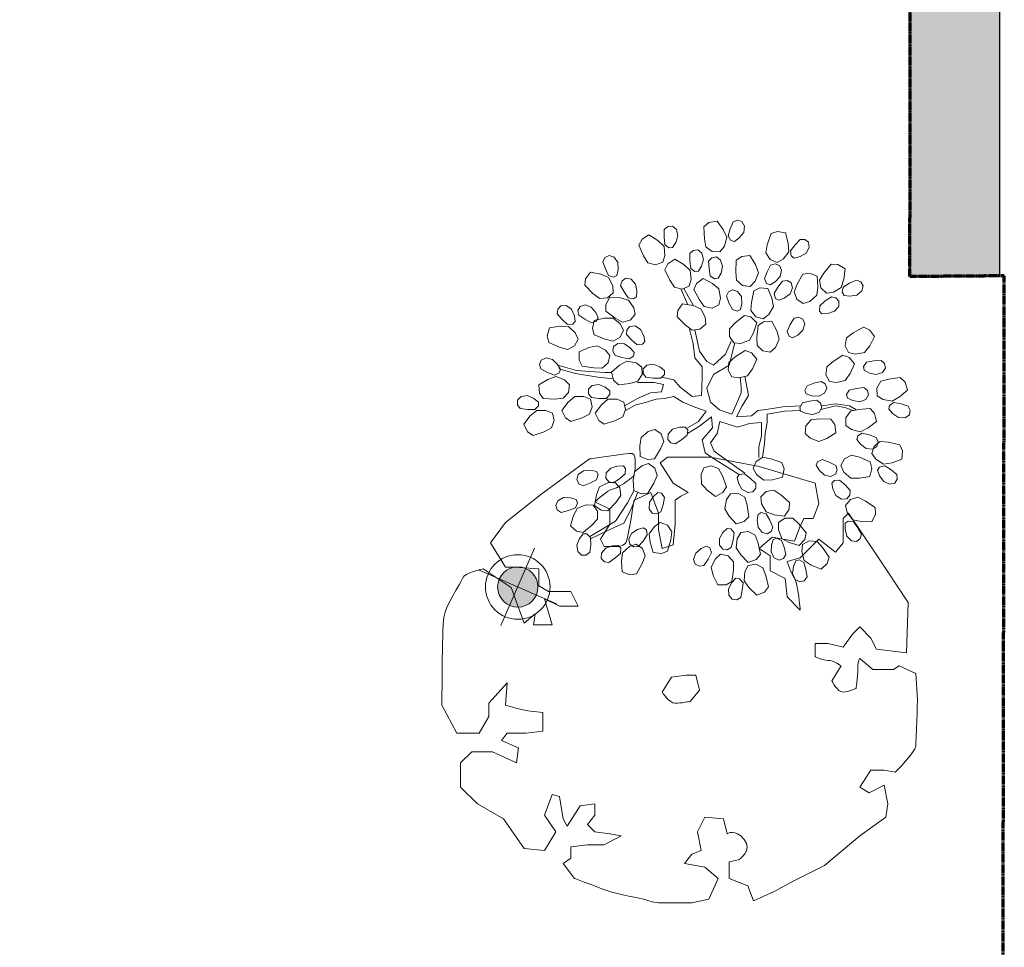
# Model space of a CAD drawing. Header units: millimetres. Extents: x -116878 to 389011, y -1241 to 103674.
# Tile 52 of 103: x 68884 to 70555, y 26108 to 27683. Entities that reach past the tile are written whole.
import ezdxf

# ---------------------------------------------------------------- set-up
doc = ezdxf.new("R2010")
doc.units = ezdxf.units.MM
doc.header["$MEASUREMENT"] = 0
doc.linetypes.add('DASHED', pattern=[0.75, 0.5, -0.25])
doc.layers.get('0').update_dxf_attribs({"color": 252})
for name, color, linetype, lineweight in [('& Lighting (Ceiling)', 160, 'Continuous', 15), ('07_Plants', 252, 'Continuous', 9), ('Spot LIGHT', 160, 'Continuous', 15)]:
    doc.layers.add(name, color=color, linetype=linetype, lineweight=lineweight)
doc.layers.add('E Floor Lighting', color=5, linetype='DASHED')
doc.layers.add('Wall', color=252, linetype='Continuous')

# ---------------------------------------------------------------- blocks, each defined once
blk = doc.blocks.new('common wall')
at = {"layer": 'Wall'}
h = blk.add_hatch(color=253, dxfattribs=at)
h.dxf.hatch_style = 1
h.paths.add_polyline_path([(15937.48, 334.971), (15943.48, 334.971), (15943.524, 923.305), (15940.524, 924.393), (15937.524, 923.288)])
blk.add_lwpolyline([(15937.48, 334.971), (15943.48, 334.971), (15943.48, 812.268), (15943.528, 923.304), (15940.525, 924.394), (15937.525, 923.299), (15937.48, 812.268)], close=True, dxfattribs=at)
blk = doc.blocks.new('P7')
at = {"layer": '07_Plants', "lineweight": 5}
for points, knots in [([(2698.35, -1382.09), (2698.35, -1382.09), (2698.35, -1383.95), (2698.35, -1383.95), (2698.35, -1383.95), (2697.31, -1384.58), (2697.31, -1384.58), (2697.31, -1384.58), (2694.83, -1384.58), (2694.83, -1384.58), (2694.83, -1384.58), (2694, -1386.23), (2694, -1386.23), (2694, -1386.23), (2696.07, -1386.23), (2696.07, -1386.23), (2696.07, -1386.23), (2697.73, -1385.4), (2697.73, -1385.4), (2697.73, -1385.4), (2696.9, -1388.3), (2696.9, -1388.3), (2696.9, -1388.3), (2698.97, -1388.3), (2698.97, -1388.3), (2698.97, -1388.3), (2698.76, -1387.05), (2698.76, -1387.05), (2698.76, -1387.05), (2700, -1388.09), (2700, -1388.09), (2700, -1388.09), (2701.45, -1384.16), (2701.45, -1384.16), (2701.45, -1384.16), (2704.55, -1382.09), (2704.55, -1382.09), (2704.55, -1382.09), (2706.62, -1382.51), (2706.83, -1383.13), (2707.04, -1383.75), (2708.69, -1386.02), (2708.9, -1387.47), (2709.11, -1388.92), (2709.11, -1397.2), (2709.11, -1397.2), (2709.11, -1397.2), (2707.45, -1400.3), (2707.45, -1400.3), (2707.45, -1400.3), (2704.97, -1400.3), (2704.97, -1400.3), (2704.97, -1400.3), (2703.93, -1398.44), (2703.93, -1398.44), (2703.93, -1398.44), (2703.93, -1396.99), (2703.93, -1396.99), (2703.93, -1396.99), (2701.87, -1394.71), (2701.87, -1394.71), (2701.87, -1394.71), (2702.07, -1397.2), (2702.07, -1397.2), (2702.07, -1397.2), (2700.63, -1397.61), (2700.63, -1397.61), (2700.63, -1397.61), (2699.59, -1397.82), (2699.59, -1397.82), (2699.59, -1397.82), (2697.93, -1398.02), (2697.93, -1398.02), (2697.93, -1398.02), (2697.93, -1400.09), (2697.93, -1400.09), (2697.93, -1400.09), (2699.79, -1400.3), (2699.79, -1400.3), (2699.79, -1400.3), (2701.87, -1400.3), (2701.87, -1400.3), (2701.87, -1400.3), (2702.49, -1401.13), (2702.49, -1401.13), (2702.49, -1401.13), (2700.63, -1401.95), (2700.63, -1401.95), (2700.63, -1401.95), (2700.83, -1403.61), (2700.83, -1403.61), (2700.83, -1403.61), (2703.52, -1402.37), (2703.52, -1402.37), (2703.52, -1402.37), (2705.8, -1402.37), (2705.8, -1402.37), (2705.8, -1402.37), (2707.04, -1403.61), (2707.04, -1403.61), (2707.04, -1403.61), (2707.04, -1406.29), (2707.04, -1406.29), (2707.04, -1406.29), (2705.17, -1408.15), (2705.17, -1408.15), (2705.17, -1408.15), (2702.28, -1409.81), (2702.28, -1409.81), (2702.28, -1409.81), (2700, -1413.12), (2700, -1413.12), (2700, -1413.12), (2697.73, -1413.33), (2697.73, -1413.33), (2697.73, -1413.33), (2696.49, -1411.26), (2696.49, -1411.26), (2696.49, -1411.26), (2697.73, -1409.4), (2697.73, -1409.4), (2697.73, -1409.4), (2696.9, -1407.12), (2696.9, -1407.12), (2696.9, -1407.12), (2696.07, -1407.33), (2696.07, -1407.33), (2696.07, -1407.33), (2695.66, -1409.81), (2695.66, -1409.81), (2695.66, -1409.81), (2695.24, -1410.64), (2695.24, -1410.64), (2695.24, -1410.64), (2693.8, -1408.36), (2693.8, -1408.36), (2693.8, -1408.36), (2692.14, -1408.15), (2692.14, -1408.15), (2692.14, -1408.15), (2692.14, -1409.4), (2692.14, -1409.4), (2692.14, -1409.4), (2692.97, -1410.43), (2692.97, -1410.43), (2692.97, -1410.43), (2692.14, -1411.26), (2692.14, -1411.26), (2692.14, -1411.26), (2690.49, -1411.47), (2690.49, -1411.47), (2690.49, -1411.47), (2689.25, -1411.68), (2689.25, -1411.68), (2689.25, -1411.68), (2691.11, -1412.71), (2691.11, -1412.71), (2691.11, -1412.71), (2692.97, -1412.71), (2692.97, -1412.71), (2692.97, -1412.71), (2694.83, -1412.92), (2694.83, -1412.92), (2694.83, -1412.92), (2694.83, -1414.16), (2694.83, -1414.16), (2694.83, -1414.16), (2695.66, -1414.78), (2695.66, -1414.78), (2695.66, -1414.78), (2694.42, -1416.43), (2694.42, -1416.43), (2694.42, -1416.43), (2691.11, -1417.67), (2690.49, -1417.88), (2689.87, -1418.09), (2686.76, -1418.71), (2686.76, -1418.71), (2686.76, -1418.71), (2685.73, -1419.12), (2685.11, -1419.12), (2684.49, -1419.12), (2681.39, -1419.12), (2681.39, -1419.12), (2681.39, -1419.12), (2679.52, -1418.71), (2679.52, -1418.71), (2679.52, -1418.71), (2678.49, -1416.43), (2678.49, -1416.43), (2678.49, -1416.43), (2679.94, -1415.19), (2679.94, -1415.19), (2679.94, -1415.19), (2682.21, -1414.78), (2682.21, -1414.78), (2682.21, -1414.78), (2681.39, -1413.74), (2681.39, -1413.74), (2681.39, -1413.74), (2680.35, -1413.33), (2680.35, -1413.33), (2680.35, -1413.33), (2680.77, -1411.26), (2680.77, -1411.26), (2680.77, -1411.26), (2679.94, -1409.61), (2679.94, -1409.61), (2679.94, -1409.61), (2677.87, -1409.81), (2677.87, -1409.81), (2677.87, -1409.81), (2677.46, -1411.47), (2677.46, -1411.47), (2677.46, -1411.47), (2676.63, -1410.85), (2675.59, -1412.09), (2674.56, -1413.33), (2676.22, -1414.36), (2676.22, -1414.36), (2676.22, -1414.36), (2677.25, -1414.58), (2677.25, -1414.58), (2677.25, -1414.58), (2677.25, -1416.43), (2677.25, -1416.43), (2677.25, -1416.43), (2675.18, -1417.26), (2675.18, -1417.26), (2675.18, -1417.26), (2674.56, -1418.92), (2674.56, -1418.92), (2674.56, -1418.92), (2672.28, -1417.88), (2672.28, -1417.88), (2672.28, -1417.88), (2670.01, -1416.64), (2670.01, -1416.64), (2670.01, -1416.64), (2666.7, -1414.98), (2666.7, -1414.98), (2666.7, -1414.98), (2662.77, -1411.68), (2662.77, -1411.68), (2662.77, -1411.68), (2659.87, -1409.61), (2659.87, -1409.61), (2659.87, -1409.61), (2659.66, -1408.15), (2659.66, -1408.15), (2659.66, -1408.15), (2660.08, -1406.09), (2660.08, -1406.09), (2660.08, -1406.09), (2661.73, -1406.91), (2661.73, -1406.91), (2661.73, -1406.91), (2662.77, -1406.29), (2662.77, -1406.29), (2662.77, -1406.29), (2661.53, -1404.43), (2661.53, -1404.43), (2661.53, -1404.43), (2660.08, -1404.43), (2660.08, -1404.43), (2660.08, -1404.43), (2658.84, -1404.64), (2658.84, -1404.64), (2658.84, -1404.64), (2656.56, -1402.37), (2656.56, -1401.74), (2656.56, -1401.13), (2656.36, -1396.57), (2656.36, -1396.57), (2656.36, -1396.57), (2656.56, -1393.68), (2656.56, -1393.68), (2656.56, -1393.68), (2658.42, -1392.85), (2658.42, -1392.85), (2658.42, -1392.85), (2659.04, -1393.26), (2659.04, -1393.26), (2659.04, -1393.26), (2661.32, -1393.26), (2661.32, -1393.26), (2661.32, -1393.26), (2662.77, -1392.02), (2662.77, -1392.02), (2662.77, -1392.02), (2662.97, -1392.23), (2662.97, -1392.85), (2662.97, -1393.47), (2663.18, -1395.33), (2663.18, -1395.33), (2663.18, -1395.33), (2664.01, -1395.75), (2664.63, -1395.75), (2665.25, -1395.75), (2665.87, -1394.51), (2665.87, -1394.51), (2665.87, -1394.51), (2664.84, -1392.85), (2664.84, -1392.85), (2664.84, -1392.85), (2665.66, -1392.23), (2666.29, -1392.23), (2666.9, -1392.23), (2667.73, -1391.82), (2667.73, -1391.82), (2667.73, -1391.82), (2667.73, -1390.37), (2667.73, -1390.37), (2667.73, -1390.37), (2666.29, -1390.37), (2666.29, -1390.37), (2666.29, -1390.37), (2664.63, -1390.78), (2664.63, -1390.78), (2664.63, -1390.78), (2663.59, -1389.33), (2663.59, -1389.33), (2663.59, -1389.33), (2662.77, -1388.51), (2662.77, -1388.51), (2662.77, -1388.51), (2661.53, -1389.75), (2661.53, -1389.75), (2661.53, -1389.75), (2660.91, -1390.99), (2660.91, -1390.99), (2660.91, -1390.99), (2657.6, -1391.4), (2657.6, -1391.4), (2657.6, -1391.4), (2657.39, -1385.82), (2657.39, -1385.82), (2657.39, -1385.82), (2660.7, -1380.85), (2660.7, -1380.85), (2660.7, -1380.85), (2664.01, -1375.89), (2664.01, -1375.89), (2664.01, -1375.89), (2664.63, -1376.5), (2664.63, -1376.5), (2664.63, -1376.5), (2664.63, -1379.2), (2664.63, -1379.2), (2664.63, -1379.2), (2665.46, -1380.23), (2665.46, -1380.23), (2665.46, -1380.23), (2667.32, -1378.78), (2667.32, -1378.78), (2667.32, -1378.78), (2669.39, -1380.85), (2669.39, -1380.85), (2669.39, -1380.85), (2670.84, -1381.27), (2670.84, -1381.27), (2670.84, -1381.27), (2670.42, -1382.51), (2670.01, -1383.13), (2669.6, -1383.75), (2669.39, -1386.65), (2669.39, -1386.65), (2669.39, -1386.65), (2670.84, -1385.2), (2670.84, -1385.2), (2670.84, -1385.2), (2671.04, -1383.13), (2671.04, -1383.13), (2671.04, -1383.13), (2672.7, -1382.3), (2672.7, -1382.3), (2672.7, -1382.3), (2672.7, -1380.65), (2672.7, -1380.65), (2672.7, -1380.65), (2673.94, -1379.82), (2673.94, -1379.82), (2673.94, -1379.82), (2672.49, -1378.58), (2672.49, -1378.58), (2672.49, -1378.58), (2670.01, -1378.99), (2670.01, -1378.99), (2670.01, -1378.99), (2669.39, -1377.34), (2669.39, -1377.34), (2669.39, -1377.34), (2668.97, -1376.5), (2668.97, -1376.5), (2668.97, -1376.5), (2667.94, -1376.5), (2667.94, -1376.5), (2667.94, -1376.5), (2667.32, -1374.85), (2667.32, -1374.85), (2667.32, -1374.85), (2667.73, -1372.58), (2667.73, -1372.58), (2667.73, -1372.58), (2673.94, -1370.72), (2673.94, -1370.72), (2673.94, -1370.72), (2679.32, -1369.68), (2679.32, -1369.68), (2679.32, -1369.68), (2684.08, -1369.68), (2684.08, -1369.68), (2684.08, -1369.68), (2684.9, -1370.3), (2684.9, -1370.3), (2684.9, -1370.3), (2683.45, -1372.58), (2683.45, -1372.58), (2683.45, -1372.58), (2681.8, -1373.61), (2681.8, -1373.61), (2681.8, -1373.61), (2682.63, -1374.02), (2682.63, -1374.02), (2682.63, -1374.02), (2683.25, -1374.44), (2683.25, -1374.44), (2683.25, -1374.44), (2683.25, -1377.13), (2683.25, -1377.13), (2683.25, -1377.13), (2683.45, -1379.4), (2683.45, -1379.4), (2683.45, -1379.4), (2684.7, -1379.82), (2684.7, -1379.82), (2684.7, -1379.82), (2685.11, -1377.74), (2685.11, -1377.74), (2685.11, -1377.74), (2685.11, -1375.89), (2685.11, -1375.89), (2685.11, -1375.89), (2685.94, -1373.61), (2685.94, -1373.61), (2685.94, -1373.61), (2687.8, -1374.44), (2687.8, -1374.44), (2687.8, -1374.44), (2688.42, -1378.37), (2688.63, -1378.99), (2688.83, -1379.61), (2689.66, -1379.61), (2689.66, -1379.61), (2689.66, -1379.61), (2691.11, -1379.61), (2691.11, -1379.61), (2691.11, -1379.61), (2691.52, -1378.78), (2691.52, -1378.78), (2691.52, -1378.78), (2690.49, -1377.13), (2690.49, -1377.13), (2690.49, -1377.13), (2690.49, -1375.47), (2690.49, -1375.47), (2690.49, -1375.47), (2692.14, -1374.65), (2692.14, -1374.65), (2692.14, -1374.65), (2690.9, -1373.4), (2690.08, -1373.2), (2689.25, -1372.99), (2687.8, -1371.75), (2687.8, -1371.75), (2687.8, -1371.75), (2687.38, -1369.27), (2688, -1369.27), (2688.63, -1369.27), (2692.76, -1369.89), (2692.76, -1369.89), (2692.76, -1369.89), (2698.15, -1373.82), (2698.15, -1373.82), (2698.15, -1373.82), (2702.07, -1376.92), (2702.07, -1376.92), (2702.07, -1376.92), (2703.73, -1379.2), (2703.73, -1379.2), (2703.73, -1379.2), (2702.07, -1381.89), (2702.07, -1381.89), (2702.07, -1381.89), (2701.02, -1381.89), (2701.02, -1381.89), (2701.02, -1381.89), (2698.35, -1382.09), (2698.35, -1382.09)], [0, 0, 0, 0, 1, 1, 1, 2, 2, 2, 3, 3, 3, 4, 4, 4, 5, 5, 5, 6, 6, 6, 7, 7, 7, 8, 8, 8, 9, 9, 9, 10, 10, 10, 11, 11, 11, 12, 12, 12, 13, 13, 13, 14, 14, 14, 15, 15, 15, 16, 16, 16, 17, 17, 17, 18, 18, 18, 19, 19, 19, 20, 20, 20, 21, 21, 21, 22, 22, 22, 23, 23, 23, 24, 24, 24, 25, 25, 25, 26, 26, 26, 27, 27, 27, 28, 28, 28, 29, 29, 29, 30, 30, 30, 31, 31, 31, 32, 32, 32, 33, 33, 33, 34, 34, 34, 35, 35, 35, 36, 36, 36, 37, 37, 37, 38, 38, 38, 39, 39, 39, 40, 40, 40, 41, 41, 41, 42, 42, 42, 43, 43, 43, 44, 44, 44, 45, 45, 45, 46, 46, 46, 47, 47, 47, 48, 48, 48, 49, 49, 49, 50, 50, 50, 51, 51, 51, 52, 52, 52, 53, 53, 53, 54, 54, 54, 55, 55, 55, 56, 56, 56, 57, 57, 57, 58, 58, 58, 59, 59, 59, 60, 60, 60, 61, 61, 61, 62, 62, 62, 63, 63, 63, 64, 64, 64, 65, 65, 65, 66, 66, 66, 67, 67, 67, 68, 68, 68, 69, 69, 69, 70, 70, 70, 71, 71, 71, 72, 72, 72, 73, 73, 73, 74, 74, 74, 75, 75, 75, 76, 76, 76, 77, 77, 77, 78, 78, 78, 79, 79, 79, 80, 80, 80, 81, 81, 81, 82, 82, 82, 83, 83, 83, 84, 84, 84, 85, 85, 85, 86, 86, 86, 87, 87, 87, 88, 88, 88, 89, 89, 89, 90, 90, 90, 91, 91, 91, 92, 92, 92, 93, 93, 93, 94, 94, 94, 95, 95, 95, 96, 96, 96, 97, 97, 97, 98, 98, 98, 99, 99, 99, 100, 100, 100, 101, 101, 101, 102, 102, 102, 103, 103, 103, 104, 104, 104, 105, 105, 105, 106, 106, 106, 107, 107, 107, 108, 108, 108, 109, 109, 109, 110, 110, 110, 111, 111, 111, 112, 112, 112, 113, 113, 113, 114, 114, 114, 115, 115, 115, 116, 116, 116, 117, 117, 117, 118, 118, 118, 119, 119, 119, 120, 120, 120, 121, 121, 121, 122, 122, 122, 123, 123, 123, 124, 124, 124, 125, 125, 125, 126, 126, 126, 127, 127, 127, 128, 128, 128, 129, 129, 129, 130, 130, 130, 131, 131, 131, 132, 132, 132, 133, 133, 133, 134, 134, 134, 135, 135, 135, 136, 136, 136, 137, 137, 137, 138, 138, 138, 139, 139, 139, 140, 140, 140, 141, 141, 141, 142, 142, 142, 143, 143, 143, 144, 144, 144, 145, 145, 145, 146, 146, 146, 147, 147, 147, 148, 148, 148, 149, 149, 149, 150, 150, 150, 151, 151, 151, 152, 152, 152, 153, 153, 153, 154, 154, 154, 155, 155, 155, 156, 156, 156, 157, 157, 157, 158, 158, 158, 159, 159, 159, 160, 160, 160, 161, 161, 161, 162, 162, 162, 163, 163, 163, 164, 164, 164, 165, 165, 165, 166, 166, 166, 166]), ([(2680.97, -1393.88), (2680.97, -1393.88), (2680.56, -1395.54), (2680.56, -1395.54), (2680.56, -1395.54), (2681.59, -1396.78), (2681.59, -1396.78), (2681.59, -1396.78), (2682.63, -1396.99), (2683.25, -1396.99), (2683.87, -1396.99), (2684.7, -1395.75), (2684.7, -1395.75), (2684.7, -1395.75), (2683.66, -1394.09), (2683.66, -1394.09), (2683.66, -1394.09), (2682.01, -1393.88), (2682.01, -1393.88), (2682.01, -1393.88), (2680.97, -1393.88), (2680.97, -1393.88)], [0, 0, 0, 0, 1, 1, 1, 2, 2, 2, 3, 3, 3, 4, 4, 4, 5, 5, 5, 6, 6, 6, 7, 7, 7, 7])]:
    blk.add_open_spline(points, degree=3, knots=knots, dxfattribs=at)
blk = doc.blocks.new('P1')
at = {"layer": '07_Plants'}
for points in [[(2293.3, -943.04), (2292.7, -942.61), (2292.14, -941.93), (2292.03, -941.12), (2292.35, -940.55), (2292.91, -940.39), (2293.44, -940.6), (2293.81, -941.46), (2294.06, -942.34), (2293.74, -942.91)], [(2295.1, -944.33), (2294.55, -943.64), (2294.23, -942.53), (2294.68, -941.57), (2295.46, -940.51), (2296.47, -940.7), (2297.1, -941.24), (2297.04, -942.7), (2296.85, -943.71), (2296.05, -944.3)], [(2287.98, -945.67), (2287.21, -945.24), (2286.52, -944.32), (2286.58, -943.26), (2286.92, -941.99), (2287.94, -941.8), (2288.72, -942.07), (2289.19, -943.45), (2289.38, -944.47), (2288.85, -945.3)], [(2301.02, -943.79), (2300.61, -943.18), (2300.34, -942.34), (2300.53, -941.55), (2301.03, -941.13), (2301.61, -941.18), (2302.04, -941.57), (2302.07, -942.5), (2301.98, -943.42), (2301.48, -943.83)], [(2285.83, -945.13), (2285.11, -944.94), (2284.35, -944.51), (2283.95, -943.79), (2284.04, -943.15), (2284.5, -942.8), (2285.08, -942.8), (2285.73, -943.47), (2286.29, -944.2), (2286.2, -944.85)], [(2302.24, -945.64), (2301.97, -944.81), (2302.07, -943.66), (2302.84, -942.92), (2303.95, -942.21), (2304.82, -942.75), (2305.22, -943.49), (2304.63, -944.82), (2304.09, -945.7), (2303.13, -945.96)], [(2297.77, -946.76), (2297.38, -946.13), (2297.13, -945.29), (2297.35, -944.5), (2297.86, -944.1), (2298.43, -944.16), (2298.85, -944.56), (2298.85, -945.49), (2298.74, -946.41), (2298.23, -946.81)], [(2291.33, -948.65), (2290.72, -948.02), (2290.31, -946.94), (2290.67, -945.94), (2291.36, -944.81), (2292.38, -944.92), (2293.06, -945.4), (2293.12, -946.86), (2293.02, -947.89), (2292.28, -948.54)], [(2295.31, -947.64), (2294.96, -946.99), (2294.76, -946.13), (2295.01, -945.36), (2295.54, -944.98), (2296.11, -945.08), (2296.51, -945.5), (2296.46, -946.43), (2296.3, -947.34), (2295.76, -947.72)], [(2298.93, -948.64), (2298.69, -947.8), (2298.83, -946.65), (2299.61, -945.94), (2300.74, -945.26), (2301.6, -945.83), (2301.97, -946.57), (2301.35, -947.89), (2300.78, -948.75), (2299.82, -948.98)], [(2307.95, -947.28), (2307.79, -946.56), (2307.84, -945.68), (2308.3, -945.01), (2308.92, -944.8), (2309.44, -945.06), (2309.7, -945.58), (2309.39, -946.45), (2308.98, -947.28), (2308.36, -947.49)], [(2281.82, -949.51), (2280.95, -949.37), (2279.97, -948.77), (2279.64, -947.75), (2279.5, -946.45), (2280.38, -945.9), (2281.21, -945.88), (2282.15, -947), (2282.69, -947.88), (2282.5, -948.84)], [(2288.85, -948.44), (2288.21, -948.07), (2287.6, -947.43), (2287.42, -946.64), (2287.69, -946.04), (2288.23, -945.84), (2288.78, -946), (2289.22, -946.82), (2289.55, -947.68), (2289.28, -948.28)], [(2308.41, -949.45), (2308.46, -948.57), (2308.98, -947.54), (2309.96, -947.12), (2311.25, -946.86), (2311.87, -947.69), (2311.97, -948.51), (2310.94, -949.55), (2310.12, -950.17), (2309.14, -950.07)], [(2279.62, -949.77), (2278.88, -949.86), (2278.01, -949.73), (2277.39, -949.2), (2277.24, -948.57), (2277.54, -948.08), (2278.08, -947.87), (2278.92, -948.26), (2279.71, -948.74), (2279.86, -949.38)], [(2284.72, -950.8), (2283.89, -950.53), (2283.02, -949.76), (2282.88, -948.71), (2282.96, -947.39), (2283.92, -947.01), (2284.74, -947.12), (2285.47, -948.39), (2285.86, -949.34), (2285.51, -950.26)], [(2287.75, -950.39), (2287.07, -950.12), (2286.36, -949.6), (2286.06, -948.84), (2286.23, -948.21), (2286.73, -947.92), (2287.3, -947.99), (2287.86, -948.73), (2288.32, -949.53), (2288.15, -950.16)], [(2295.22, -950.96), (2295.02, -950.11), (2295.22, -948.97), (2296.04, -948.3), (2297.2, -947.68), (2298.03, -948.3), (2298.36, -949.06), (2297.67, -950.34), (2297.05, -951.17), (2296.09, -951.35)], [(2305.51, -949.96), (2305.46, -949.22), (2305.63, -948.36), (2306.19, -947.76), (2306.83, -947.64), (2307.3, -947.97), (2307.49, -948.52), (2307.06, -949.34), (2306.53, -950.1), (2305.89, -950.22)], [(2289.7, -952.7), (2289, -952.17), (2288.42, -951.17), (2288.62, -950.13), (2289.11, -948.91), (2290.14, -948.85), (2290.89, -949.22), (2291.18, -950.65), (2291.24, -951.68), (2290.62, -952.44)], [(2292.52, -951.53), (2292.37, -950.81), (2292.43, -949.93), (2292.9, -949.27), (2293.52, -949.07), (2294.04, -949.33), (2294.29, -949.85), (2293.97, -950.72), (2293.55, -951.54), (2292.93, -951.74)], [(2282.39, -952.07), (2281.65, -952.04), (2280.82, -951.76), (2280.29, -951.14), (2280.25, -950.49), (2280.63, -950.06), (2281.2, -949.94), (2281.97, -950.47), (2282.66, -951.08), (2282.7, -951.73)], [(2305.67, -952.17), (2305.84, -951.31), (2306.5, -950.36), (2307.53, -950.09), (2308.84, -950.01), (2309.34, -950.92), (2309.32, -951.75), (2308.16, -952.63), (2307.25, -953.12), (2306.3, -952.88)], [(2296.88, -953.36), (2296.94, -952.48), (2297.47, -951.45), (2298.45, -951.05), (2299.75, -950.81), (2300.36, -951.64), (2300.45, -952.46), (2299.41, -953.49), (2298.58, -954.1), (2297.6, -953.98)], [(2310.3, -952.59), (2310.6, -951.91), (2311.15, -951.23), (2311.92, -950.96), (2312.55, -951.15), (2312.81, -951.66), (2312.72, -952.23), (2311.96, -952.76), (2311.14, -953.19), (2310.52, -953)], [(2313.14, -953.04), (2313.26, -952.31), (2313.62, -951.51), (2314.3, -951.05), (2314.95, -951.08), (2315.34, -951.51), (2315.39, -952.08), (2314.79, -952.79), (2314.11, -953.41), (2313.45, -953.38)], [(2286.04, -955.06), (2285.39, -954.72), (2284.74, -954.13), (2284.51, -953.34), (2284.74, -952.73), (2285.27, -952.49), (2285.83, -952.62), (2286.32, -953.41), (2286.7, -954.26), (2286.47, -954.87)], [(2288.83, -956.87), (2288.18, -956.28), (2287.7, -955.23), (2288, -954.21), (2288.62, -953.04), (2289.65, -953.08), (2290.35, -953.52), (2290.5, -954.98), (2290.46, -956.01), (2289.76, -956.7)], [(2293.38, -955.71), (2292.5, -955.76), (2291.42, -955.36), (2290.9, -954.43), (2290.49, -953.18), (2291.24, -952.47), (2292.05, -952.28), (2293.19, -953.18), (2293.9, -953.93), (2293.91, -954.92)], [(2307.14, -954.13), (2307.53, -953.34), (2308.42, -952.6), (2309.48, -952.61), (2310.77, -952.89), (2311.01, -953.89), (2310.77, -954.69), (2309.42, -955.23), (2308.41, -955.47), (2307.55, -954.98)], [(2279.07, -956.92), (2278.21, -957.11), (2277.08, -956.9), (2276.41, -956.07), (2275.81, -954.9), (2276.43, -954.08), (2277.2, -953.75), (2278.47, -954.46), (2279.3, -955.08), (2279.47, -956.05)], [(2304.46, -955.53), (2304.6, -954.81), (2305, -954.02), (2305.69, -953.59), (2306.34, -953.65), (2306.71, -954.09), (2306.75, -954.67), (2306.11, -955.35), (2305.41, -955.94), (2304.76, -955.88)], [(2312.8, -955.23), (2313.16, -954.43), (2314.01, -953.65), (2315.08, -953.62), (2316.37, -953.84), (2316.65, -954.83), (2316.45, -955.64), (2315.12, -956.23), (2314.13, -956.52), (2313.25, -956.07)], [(2293.63, -959.95), (2292.76, -960.08), (2291.65, -959.8), (2291.03, -958.93), (2290.51, -957.72), (2291.18, -956.94), (2291.97, -956.67), (2293.2, -957.45), (2293.98, -958.13), (2294.08, -959.11)], [(2305.81, -956.89), (2306.28, -956.33), (2307, -955.83), (2307.82, -955.78), (2308.36, -956.14), (2308.48, -956.71), (2308.23, -957.23), (2307.35, -957.52), (2306.44, -957.71), (2305.9, -957.35)], [(2308.84, -957.27), (2309.39, -956.59), (2310.41, -956.05), (2311.45, -956.29), (2312.65, -956.83), (2312.67, -957.86), (2312.27, -958.59), (2310.83, -958.83), (2309.8, -958.85), (2309.06, -958.19)], [(2277.12, -959.11), (2276.46, -959.46), (2275.61, -959.65), (2274.83, -959.39), (2274.46, -958.85), (2274.57, -958.29), (2275, -957.9), (2275.92, -957.95), (2276.83, -958.12), (2277.2, -958.66)], [(2281.45, -960.52), (2280.58, -960.66), (2279.46, -960.39), (2278.84, -959.52), (2278.3, -958.32), (2278.97, -957.54), (2279.76, -957.25), (2280.99, -958.03), (2281.78, -958.7), (2281.89, -959.68)], [(2314.99, -959.02), (2315.36, -958.38), (2315.99, -957.77), (2316.78, -957.58), (2317.38, -957.84), (2317.59, -958.38), (2317.43, -958.94), (2316.61, -959.38), (2315.75, -959.71), (2315.15, -959.45)], [(2302.03, -959.16), (2302.6, -958.7), (2303.41, -958.36), (2304.22, -958.47), (2304.68, -958.93), (2304.68, -959.51), (2304.33, -959.97), (2303.41, -960.09), (2302.49, -960.09), (2302.03, -959.63)], [(2304.85, -958.71), (2305.57, -958.21), (2306.7, -957.98), (2307.63, -958.5), (2308.63, -959.36), (2308.36, -960.35), (2307.77, -960.94), (2306.32, -960.76), (2305.33, -960.49), (2304.8, -959.66)], [(2275.49, -962.29), (2274.76, -962.77), (2273.62, -962.99), (2272.7, -962.45), (2271.72, -961.58), (2272, -960.59), (2272.6, -960.01), (2274.04, -960.21), (2275.03, -960.49), (2275.54, -961.34)], [(2313.87, -960.93), (2314.5, -960.32), (2315.58, -959.9), (2316.58, -960.26), (2317.71, -960.93), (2317.61, -961.96), (2317.13, -962.64), (2315.68, -962.71), (2314.65, -962.61), (2313.99, -961.88)], [(2279.2, -962.6), (2278.53, -962.91), (2277.67, -963.06), (2276.91, -962.75), (2276.57, -962.19), (2276.71, -961.63), (2277.16, -961.27), (2278.08, -961.38), (2278.98, -961.6), (2279.31, -962.16)], [(2284.36, -962.07), (2283.66, -962.3), (2282.78, -962.35), (2282.06, -961.97), (2281.78, -961.37), (2281.98, -960.83), (2282.46, -960.52), (2283.37, -960.73), (2284.24, -961.04), (2284.51, -961.63)], [(2308.83, -961.7), (2309.41, -961.24), (2310.22, -960.89), (2311.03, -961.01), (2311.49, -961.47), (2311.49, -962.05), (2311.14, -962.51), (2310.22, -962.62), (2309.3, -962.62), (2308.83, -962.16)], [(2285.04, -964.2), (2284.36, -964.51), (2283.5, -964.64), (2282.74, -964.33), (2282.41, -963.77), (2282.55, -963.21), (2283, -962.85), (2283.92, -962.97), (2284.82, -963.2), (2285.15, -963.76)], [(2307.1, -963.09), (2307.91, -962.74), (2309.07, -962.74), (2309.87, -963.43), (2310.68, -964.47), (2310.22, -965.39), (2309.53, -965.85), (2308.14, -965.39), (2307.22, -964.93), (2306.87, -964.01)], [(2311.26, -962.74), (2312.07, -962.39), (2313.22, -962.39), (2314.03, -963.09), (2314.84, -964.12), (2314.37, -965.05), (2313.68, -965.51), (2312.3, -965.05), (2311.37, -964.58), (2311.03, -963.66)], [(2317.72, -963.09), (2318.3, -962.62), (2319.1, -962.28), (2319.91, -962.39), (2320.37, -962.85), (2320.37, -963.43), (2320.03, -963.89), (2319.1, -964.01), (2318.18, -964.01), (2317.72, -963.55)], [(2274.04, -963.96), (2273.56, -964.52), (2272.83, -965.01), (2272.01, -965.05), (2271.47, -964.68), (2271.37, -964.11), (2271.62, -963.59), (2272.51, -963.31), (2273.42, -963.14), (2273.95, -963.51)], [(2279.38, -965.99), (2278.68, -966.52), (2277.56, -966.8), (2276.61, -966.32), (2275.58, -965.5), (2275.8, -964.5), (2276.37, -963.88), (2277.82, -964), (2278.83, -964.23), (2279.38, -965.04)], [(2284.47, -967), (2283.83, -967.6), (2282.75, -968), (2281.75, -967.62), (2280.64, -966.92), (2280.76, -965.9), (2281.25, -965.23), (2282.71, -965.19), (2283.73, -965.31), (2284.37, -966.06)], [(2315.99, -964.47), (2316.8, -964.12), (2317.95, -964.12), (2318.76, -964.82), (2319.57, -965.85), (2319.1, -966.78), (2318.41, -967.24), (2317.03, -966.78), (2316.1, -966.31), (2315.76, -965.39)], [(2299.42, -966.21), (2300.16, -966.23), (2301, -966.48), (2301.54, -967.09), (2301.6, -967.74), (2301.23, -968.18), (2300.67, -968.31), (2299.89, -967.81), (2299.18, -967.21), (2299.12, -966.56)], [(2303.21, -966.5), (2304.05, -966.76), (2304.93, -967.5), (2305.1, -968.55), (2305.06, -969.86), (2304.11, -970.27), (2303.28, -970.18), (2302.52, -968.94), (2302.11, -967.99), (2302.44, -967.06)], [(2278.03, -967.75), (2277.58, -968.34), (2276.88, -968.86), (2276.07, -968.95), (2275.51, -968.61), (2275.37, -968.05), (2275.6, -967.52), (2276.47, -967.18), (2277.36, -966.96), (2277.92, -967.3)], [(2276.17, -969.51), (2275.67, -970.23), (2274.68, -970.83), (2273.63, -970.67), (2272.4, -970.21), (2272.31, -969.19), (2272.65, -968.43), (2274.07, -968.09), (2275.1, -968), (2275.88, -968.6)], [(2280, -971.02), (2279.63, -971.82), (2278.77, -972.58), (2277.7, -972.6), (2276.41, -972.36), (2276.14, -971.36), (2276.36, -970.56), (2277.7, -969.98), (2278.69, -969.72), (2279.57, -970.18)], [(2290.97, -971.38), (2290.54, -972.14), (2289.62, -972.84), (2288.56, -972.78), (2287.29, -972.44), (2287.1, -971.42), (2287.37, -970.64), (2288.75, -970.17), (2289.77, -969.98), (2290.6, -970.51)], [(2275.43, -971.6), (2275.18, -972.29), (2274.67, -973.01), (2273.93, -973.34), (2273.29, -973.19), (2272.99, -972.7), (2273.04, -972.12), (2273.76, -971.54), (2274.55, -971.05), (2275.18, -971.2)], [(2283.09, -970.97), (2282.71, -971.6), (2282.06, -972.2), (2281.27, -972.37), (2280.67, -972.09), (2280.48, -971.55), (2280.64, -971), (2281.47, -970.58), (2282.34, -970.26), (2282.93, -970.54)], [(2297.11, -971.31), (2297.44, -972.13), (2297.41, -973.28), (2296.69, -974.07), (2295.64, -974.85), (2294.73, -974.37), (2294.28, -973.66), (2294.78, -972.29), (2295.26, -971.38), (2296.19, -971.06)], [(2304.01, -970.77), (2304.85, -971.03), (2305.74, -971.77), (2305.91, -972.82), (2305.86, -974.13), (2304.92, -974.54), (2304.09, -974.45), (2303.33, -973.21), (2302.92, -972.26), (2303.24, -971.33)], [(2307.15, -971.05), (2307.89, -971.07), (2308.73, -971.33), (2309.28, -971.93), (2309.33, -972.58), (2308.96, -973.03), (2308.4, -973.16), (2307.62, -972.65), (2306.91, -972.06), (2306.86, -971.41)], [(2292.97, -972.49), (2292.79, -973.21), (2292.35, -973.97), (2291.64, -974.37), (2290.99, -974.28), (2290.64, -973.82), (2290.64, -973.24), (2291.31, -972.59), (2292.04, -972.03), (2292.69, -972.12)], [(2310.51, -971.73), (2311.24, -971.59), (2312.11, -971.66), (2312.78, -972.14), (2312.97, -972.76), (2312.7, -973.27), (2312.18, -973.52), (2311.31, -973.19), (2310.49, -972.77), (2310.3, -972.14)], [(2281.13, -973.2), (2281, -973.93), (2280.63, -974.73), (2279.94, -975.18), (2279.29, -975.14), (2278.91, -974.71), (2278.86, -974.13), (2279.48, -973.43), (2280.17, -972.82), (2280.82, -972.86)], [(2308.22, -973.08), (2309.1, -973.15), (2310.12, -973.68), (2310.51, -974.67), (2310.75, -975.97), (2309.91, -976.57), (2309.08, -976.65), (2308.07, -975.6), (2307.47, -974.76), (2307.59, -973.79)], [(2279.42, -975.99), (2279.21, -976.85), (2278.51, -977.77), (2277.47, -978), (2276.16, -978.02), (2275.7, -977.09), (2275.75, -976.26), (2276.95, -975.43), (2277.88, -974.97), (2278.82, -975.25)], [(2290.01, -974.91), (2289.91, -975.78), (2289.33, -976.78), (2288.33, -977.14), (2287.03, -977.32), (2286.46, -976.46), (2286.41, -975.63), (2287.5, -974.66), (2288.36, -974.09), (2289.33, -974.25)], [(2293.8, -974.52), (2294.28, -975.25), (2294.48, -976.39), (2293.94, -977.31), (2293.06, -978.28), (2292.07, -977.99), (2291.5, -977.39), (2291.71, -975.94), (2292.01, -974.95), (2292.85, -974.45)], [(2302.85, -974.37), (2303.4, -974.86), (2303.89, -975.59), (2303.91, -976.41), (2303.54, -976.94), (2302.97, -977.04), (2302.46, -976.78), (2302.18, -975.89), (2302.02, -974.98), (2302.4, -974.45)], [(2313.04, -975.26), (2313.74, -975.04), (2314.62, -975.01), (2315.33, -975.41), (2315.59, -976.01), (2315.39, -976.54), (2314.9, -976.85), (2313.99, -976.62), (2313.13, -976.29), (2312.87, -975.69)], [(2310.92, -975.93), (2311.8, -975.9), (2312.88, -976.31), (2313.38, -977.25), (2313.76, -978.51), (2313, -979.2), (2312.18, -979.38), (2311.06, -978.45), (2310.36, -977.69), (2310.37, -976.71)], [(2287.78, -978.13), (2287.81, -979.01), (2287.4, -980.09), (2286.47, -980.6), (2285.21, -980.99), (2284.51, -980.23), (2284.33, -979.42), (2285.25, -978.29), (2286.01, -977.59), (2286.99, -977.59)], [(2290.35, -977.1), (2290.46, -977.83), (2290.35, -978.71), (2289.85, -979.35), (2289.22, -979.52), (2288.72, -979.23), (2288.49, -978.7), (2288.86, -977.84), (2289.32, -977.04), (2289.95, -976.87)], [(2279.48, -978.21), (2279.5, -978.95), (2279.29, -979.8), (2278.71, -980.38), (2278.06, -980.47), (2277.6, -980.12), (2277.44, -979.57), (2277.91, -978.76), (2278.46, -978.02), (2279.11, -977.93)], [(2294.2, -978.85), (2294.73, -979.36), (2295.17, -980.12), (2295.15, -980.94), (2294.75, -981.45), (2294.18, -981.52), (2293.68, -981.23), (2293.45, -980.33), (2293.34, -979.42), (2293.74, -978.9)], [(2302.54, -978.12), (2303.28, -978.59), (2303.93, -979.54), (2303.82, -980.6), (2303.43, -981.85), (2302.41, -982), (2301.63, -981.69), (2301.23, -980.29), (2301.08, -979.27), (2301.65, -978.46)], [(2304.66, -978.76), (2305.37, -978.97), (2306.11, -979.44), (2306.47, -980.17), (2306.36, -980.81), (2305.88, -981.14), (2305.3, -981.12), (2304.69, -980.42), (2304.16, -979.66), (2304.28, -979.02)], [(2288.46, -980.24), (2288.68, -980.95), (2288.72, -981.82), (2288.32, -982.54), (2287.73, -982.81), (2287.19, -982.6), (2286.88, -982.11), (2287.1, -981.21), (2287.43, -980.35), (2288.02, -980.08)], [(2292.5, -979.37), (2292.94, -980.13), (2293.08, -981.28), (2292.49, -982.16), (2291.56, -983.09), (2290.59, -982.74), (2290.05, -982.11), (2290.34, -980.68), (2290.69, -979.71), (2291.56, -979.25)], [(2312.18, -979.53), (2312.63, -980.12), (2312.95, -980.94), (2312.82, -981.74), (2312.35, -982.19), (2311.77, -982.18), (2311.32, -981.82), (2311.22, -980.89), (2311.25, -979.97), (2311.72, -979.52)], [(2284.79, -980.87), (2284.9, -981.74), (2284.58, -982.85), (2283.7, -983.44), (2282.48, -983.93), (2281.72, -983.24), (2281.46, -982.44), (2282.29, -981.24), (2282.98, -980.48), (2283.96, -980.4)], [(2296.78, -981.05), (2297.45, -981.36), (2298.12, -981.93), (2298.38, -982.7), (2298.17, -983.32), (2297.66, -983.58), (2297.09, -983.48), (2296.58, -982.7), (2296.16, -981.87), (2296.37, -981.26)], [(2305.57, -980.83), (2306.4, -981.12), (2307.25, -981.89), (2307.39, -982.95), (2307.28, -984.26), (2306.32, -984.63), (2305.5, -984.5), (2304.79, -983.23), (2304.41, -982.27), (2304.78, -981.35)], [(2307.78, -980.97), (2308.52, -981.02), (2309.35, -981.31), (2309.87, -981.94), (2309.9, -982.59), (2309.51, -983.01), (2308.95, -983.12), (2308.19, -982.58), (2307.5, -981.96), (2307.47, -981.31)], [(2295.01, -982.08), (2295.67, -982.65), (2296.19, -983.68), (2295.93, -984.71), (2295.36, -985.9), (2294.33, -985.89), (2293.61, -985.48), (2293.4, -984.04), (2293.41, -983), (2294.08, -982.28)], [(2285.65, -982.91), (2285.93, -983.6), (2286.04, -984.47), (2285.71, -985.21), (2285.14, -985.53), (2284.59, -985.37), (2284.24, -984.91), (2284.38, -983.99), (2284.63, -983.11), (2285.2, -982.79)], [(2291.56, -983.48), (2291.98, -984.25), (2292.08, -985.4), (2291.47, -986.27), (2290.51, -987.17), (2289.55, -986.79), (2289.03, -986.15), (2289.36, -984.72), (2289.73, -983.76), (2290.62, -983.33)], [(2293.1, -985.07), (2293.61, -985.6), (2294.03, -986.38), (2293.99, -987.19), (2293.57, -987.69), (2293, -987.75), (2292.51, -987.45), (2292.31, -986.54), (2292.22, -985.62), (2292.64, -985.12)]]:
    blk.add_lwpolyline(points, close=True, dxfattribs=at)
for points in [[(2298.45, -950.98), (2299.6, -948.9)], [(2299.14, -950.86), (2299.95, -949.02)], [(2293.72, -955.47), (2294.41, -957.09), (2295.91, -958.47), (2296.72, -958.01), (2297.64, -956.74), (2298.22, -954.09)], [(2298.91, -953.98), (2298.45, -955.82), (2298.22, -957.55), (2297.3, -958.7), (2297.3, -960.09), (2297.41, -962.28), (2298.57, -962.39), (2300.07, -961.24), (2300.87, -960.32), (2302.37, -959.97)], [(2295.15, -964.07), (2296.26, -963.09), (2296.72, -961.36), (2295.91, -959.63), (2293.95, -958.47), (2293.26, -955.71)], [(2308.37, -960.2), (2310.33, -959.97), (2313.1, -959.51), (2315.18, -958.93)], [(2315.3, -958.47), (2312.99, -959.16), (2311.37, -959.28), (2309.41, -959.4), (2308.6, -959.4)], [(2285.06, -963.55), (2287.26, -963.66), (2289.33, -964.01), (2290.37, -964.12), (2291.18, -964.82), (2293.03, -964.93), (2292.33, -963.55), (2291.53, -962.28), (2291.99, -959.86)], [(2292.56, -959.97), (2292.45, -961.24), (2292.45, -961.93), (2293.03, -963.32), (2293.6, -964.58), (2295.15, -964.07)], [(2305.37, -960.66), (2303.3, -960.66), (2302.14, -960.89), (2302.37, -961.82), (2303.76, -961.93), (2305.37, -962.62), (2306.99, -963.55)], [(2306.87, -964.12), (2305.6, -963.43), (2304.57, -963.2), (2303.07, -962.74), (2302.03, -962.62), (2300.87, -962.39), (2299.72, -963.09), (2298.1, -963.78), (2296.83, -964.24), (2297.76, -965.51), (2299.14, -966.31)], [(2282.41, -963.55), (2280.68, -963.32), (2278.95, -963.55), (2278.14, -964.01)], [(2278.49, -964.12), (2279.53, -963.78), (2280.68, -963.55), (2282.53, -964.01)], [(2289.8, -970), (2289.56, -968.27), (2289.45, -967.01), (2289.22, -965.62), (2289.22, -964.58), (2287.03, -964.24), (2285.06, -964.12)], [(2299.14, -967.01), (2297.64, -966.08), (2296.72, -965.39), (2296.14, -964.93), (2296.03, -966.31), (2297.3, -967.81), (2296.95, -969.43), (2295.91, -970.12), (2292.8, -972.08)], [(2291.99, -971.96), (2294.3, -970.35), (2295.8, -969.2), (2296.26, -968.16), (2295.45, -967.01), (2295.1, -965.51), (2292.91, -966.2), (2291.41, -965.74), (2289.91, -965.62), (2289.91, -967.35), (2290.26, -968.62), (2290.26, -970)], [(2311.26, -980.15), (2308.14, -978.65), (2307.1, -978.19), (2306.18, -976.46), (2305.37, -974.39)], [(2305.83, -974.16), (2306.64, -975.65), (2308.14, -977.96), (2311.26, -979.81)]]:
    blk.add_lwpolyline(points, dxfattribs=at)
blk = doc.blocks.new('total plants 1')
at = {"layer": '07_Plants'}
for name, p, xscale, yscale, zscale in [('P1', (15300.585, -22.97), -0.5356453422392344, 0.5356453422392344, 0.5356453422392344), ('P7', (15684.695, 282.613), -0.6024275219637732, 0.6024275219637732, 0.6024275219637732)]:
    blk.add_blockref(name, p, dxfattribs=dict(at, xscale=xscale, yscale=yscale, zscale=zscale))
blk = doc.blocks.new('cl')
at = {"layer": 'Spot LIGHT'}
h = blk.add_hatch(color=256, dxfattribs=at)
h.dxf.hatch_style = 1
edge = h.paths.add_edge_path()
edge.add_arc((0, 0), 1.349, 0, 360)
for p, q in [((-1.122, -2.587), (1.122, 2.587)), ((-2.587, 1.122), (2.587, -1.122))]:
    blk.add_line(p, q, dxfattribs=at)
for radius in [2.16, 1.349]:
    blk.add_circle((0, 0), radius, dxfattribs=at)
blk = doc.blocks.new('ghuseg')
at = {"layer": 'Spot LIGHT', "rotation": 359.9999999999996}
blk.add_blockref('cl', (14057.75, -552.712, 0), dxfattribs=at)
blk = doc.blocks.new('*E491', base_point=(13534.658, 493.309, 0))
at = {"layer": '& Lighting (Ceiling)', "rotation": 359.9999999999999}
blk.add_blockref('ghuseg', (0, 1181.584), dxfattribs=at)

msp = doc.modelspace()

# ---------------------------------------------------------------- linework, layer by layer
at = {"color": 244, "linetype": 'DASHED', "lineweight": 70, "ltscale": 0.6, "true_color": 0x991b1e}
msp.add_lwpolyline([(70394.5, 38555.1, -0.925711), (70396.8, 40187.1), (70394.5, 42190.5), (54123.6, 36013.3), (59399.4, 21932.5), (67804, 25227.5), (68958.9, 22338.8), (70465.4, 22887.8), (70546.9, 22858.9), (70554.6, 27248.3), (70394.5, 27247), (70396.9, 30343, -0.9334), (70394.5, 31976.5), (70394.5, 38555.1)], format="xyb", dxfattribs=at)

# ---------------------------------------------------------------- block references
at = {"layer": '07_Plants', "xscale": 25.4, "yscale": 25.4, "zscale": 25.4}
msp.add_blockref('total plants 1', (-287337.1, 40720.6), dxfattribs=at)
at = {"layer": 'E Floor Lighting', "xscale": 25.37496114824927, "yscale": 25.37496114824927, "zscale": 25.37496114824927, "rotation": 359.9736113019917}
msp.add_blockref('*E491', (56453.9, 23286.3, 0), dxfattribs=at)
at = {"layer": 'Wall', "xscale": 25.4, "yscale": 25.4, "zscale": 25.4}
msp.add_blockref('common wall', (-334417.5, 18739.4), dxfattribs=at)

doc.saveas('drawing.dxf')
